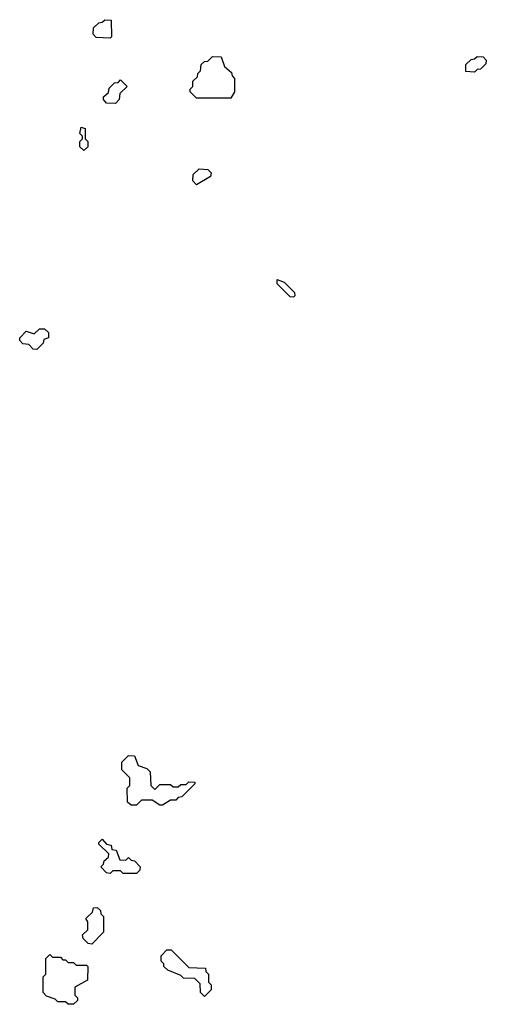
# Model space of a CAD drawing. Extents: x 2886962 to 3052311, y 540590 to 918621.
# Tile 38 of 164: x 2917540 to 2919320, y 768840 to 772600. Entities that reach past the tile are written whole.
import ezdxf

# ---------------------------------------------------------------- set-up
doc = ezdxf.new("R2010")
doc.units = 0

msp = doc.modelspace()

# ---------------------------------------------------------------- linework, layer by layer
at = {"layer": '0CON20XD'}
for points in [[(2917885, 772530), (2917831.7, 772531.7), (2917820, 772545), (2917821.7, 772568.3), (2917841.7, 772588.3), (2917855, 772590), (2917865, 772600), (2917888.3, 772598.3), (2917890, 772535), (2917885, 772530)], [(2918345, 772300), (2918215, 772300), (2918190, 772325), (2918190, 772335), (2918200, 772345), (2918200, 772365), (2918218.3, 772381.7), (2918220, 772395), (2918230, 772405), (2918231.7, 772428.3), (2918245, 772440), (2918258.3, 772441.7), (2918275, 772460), (2918308.3, 772458.3), (2918321.7, 772421.7), (2918348.3, 772398.3), (2918350, 772385), (2918360, 772375), (2918360, 772325), (2918345, 772300)], [(2919275, 772400), (2919241.7, 772401.7), (2919241.7, 772428.3), (2919261.7, 772448.3), (2919275, 772450), (2919285, 772460), (2919308.3, 772458.3), (2919320, 772445), (2919318.3, 772431.7), (2919298.3, 772411.7), (2919285, 772410), (2919275, 772400)], [(2917905, 772280), (2917871.7, 772281.7), (2917860, 772295), (2917860, 772305), (2917878.3, 772321.7), (2917881.7, 772338.3), (2917901.7, 772358.3), (2917915, 772360), (2917925, 772370), (2917950, 772345), (2917921.7, 772318.3), (2917920, 772295), (2917905, 772280)], [(2917785, 772100), (2917770, 772115), (2917770, 772135), (2917780, 772145), (2917780, 772155), (2917770, 772165), (2917775, 772190), (2917790, 772185), (2917790, 772145), (2917800, 772135), (2917800, 772115), (2917785, 772100)], [(2918215, 771970), (2918200, 771985), (2918201.7, 772008.3), (2918225, 772030), (2918258.3, 772028.3), (2918270, 772015), (2918268.3, 772001.7), (2918215, 771970)], [(2918585, 771540), (2918571.7, 771541.7), (2918521.7, 771591.7), (2918521.7, 771608.3), (2918548.3, 771598.3), (2918588.3, 771558.3), (2918590, 771545), (2918585, 771540)], [(2917605, 771340), (2917591.7, 771341.7), (2917575, 771360), (2917551.7, 771361.7), (2917540, 771375), (2917540, 771385), (2917565, 771410), (2917595, 771400), (2917615, 771420), (2917635, 771420), (2917650, 771405), (2917650, 771385), (2917631.7, 771378.3), (2917630, 771365), (2917605, 771340)], [(2918085, 769600), (2918075, 769600), (2918045, 769620), (2918005, 769620), (2917985, 769600), (2917965, 769600), (2917951.7, 769611.7), (2917950, 769665), (2917960, 769675), (2917960, 769705), (2917930, 769735), (2917930, 769765), (2917955, 769790), (2917978.3, 769788.3), (2917991.7, 769751.7), (2918025, 769740), (2918038.3, 769728.3), (2918040, 769675), (2918055, 769660), (2918075, 769680), (2918115, 769680), (2918125, 769670), (2918145, 769670), (2918155, 769680), (2918175, 769680), (2918185, 769690), (2918208.3, 769688.3), (2918208.3, 769681.7), (2918158.3, 769631.7), (2918145, 769630), (2918135, 769620), (2918115, 769620), (2918085, 769600)], [(2917985, 769340), (2917935, 769340), (2917925, 769350), (2917895, 769350), (2917885, 769340), (2917871.7, 769341.7), (2917850, 769365), (2917860, 769375), (2917861.7, 769388.3), (2917878.3, 769401.7), (2917880, 769415), (2917841.7, 769451.7), (2917841.7, 769458.3), (2917855, 769470), (2917871.7, 769451.7), (2917888.3, 769448.3), (2917891.7, 769431.7), (2917908.3, 769428.3), (2917921.7, 769391.7), (2917945, 769390), (2917955, 769400), (2917965, 769390), (2917978.3, 769388.3), (2918000, 769365), (2917998.3, 769351.7), (2917985, 769340)], [(2917815, 769070), (2917801.7, 769071.7), (2917781.7, 769091.7), (2917780, 769105), (2917800, 769125), (2917800, 769155), (2917791.7, 769168.3), (2917818.3, 769191.7), (2917821.7, 769208.3), (2917835, 769210), (2917848.3, 769198.3), (2917850, 769185), (2917860, 769175), (2917860, 769115), (2917815, 769070)], [(2918245, 768870), (2918230, 768885), (2918228.3, 768918.3), (2918208.3, 768938.3), (2918165, 768940), (2918155, 768950), (2918105, 768970), (2918090, 768985), (2918090, 768995), (2918080, 769005), (2918080, 769025), (2918101.7, 769048.3), (2918118.3, 769048.3), (2918185, 768980), (2918248.3, 768978.3), (2918250, 768965), (2918260, 768955), (2918260, 768925), (2918270, 768915), (2918270, 768895), (2918245, 768870)], [(2917745, 768840), (2917725, 768840), (2917715, 768850), (2917685, 768850), (2917675, 768860), (2917641.7, 768871.7), (2917630, 768885), (2917630, 768945), (2917640, 768955), (2917640, 769015), (2917655, 769030), (2917665, 769020), (2917695, 769020), (2917705, 769010), (2917715, 769010), (2917725, 769000), (2917745, 769000), (2917755, 768990), (2917795, 768990), (2917800, 768985), (2917798.3, 768931.7), (2917750, 768905), (2917750, 768875), (2917760, 768865), (2917760, 768855), (2917745, 768840)]]:
    msp.add_lwpolyline(points, dxfattribs=at)

doc.saveas('drawing.dxf')
